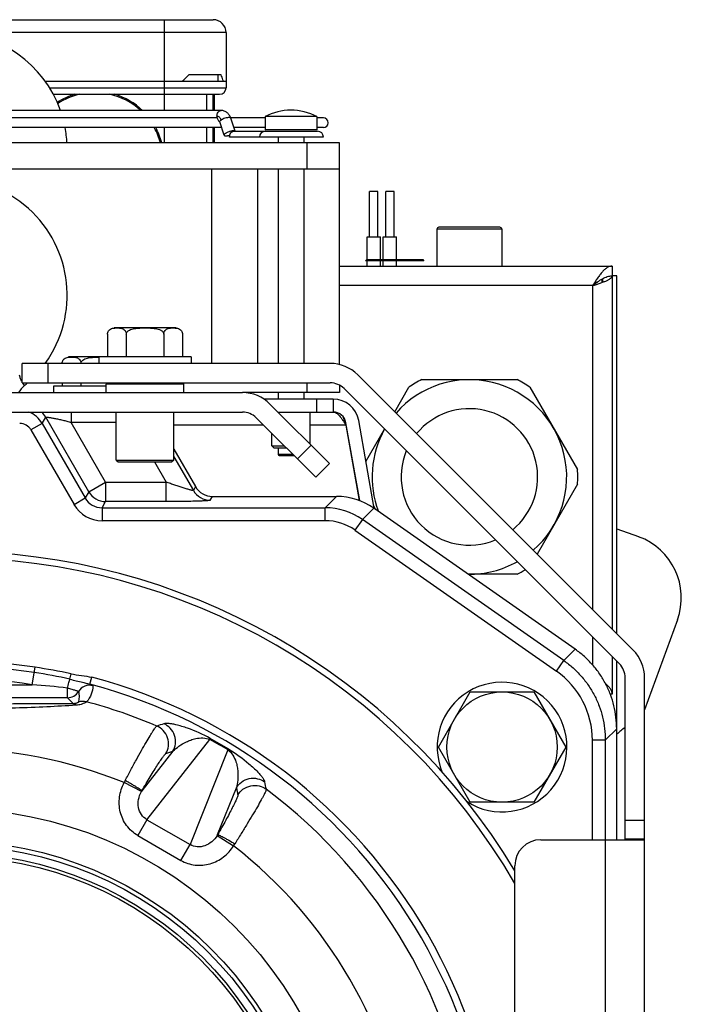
# Model space of a CAD drawing. Extents: x -922 to 1181, y 8 to 1308.
# Tile 13 of 20: x 243 to 345, y 743 to 895. Entities that reach past the tile are written whole.
import ezdxf

# ---------------------------------------------------------------- set-up
doc = ezdxf.new("R2010")
doc.units = 0
doc.header["$LTSCALE"] = 65.395
doc.layers.get('0').update_dxf_attribs({"linetype": 'CONTINUOUS'})
for name, color, linetype in [('00336564_1', 7, 'CONTINUOUS'), ('00341692_1', 7, 'CONTINUOUS'), ('00341694_1', 7, 'CONTINUOUS'), ('M6_FTT_M_1', 7, 'CONTINUOUS')]:
    doc.layers.add(name, color=color, linetype=linetype)

msp = doc.modelspace()

# ---------------------------------------------------------------- linework, layer by layer
at = {"color": 6, "linetype": 'CONTINUOUS'}
for p, q in [((235.87, 894.77), (272.37, 894.77)), ((274.37, 892.77), (274.37, 884.27)), ((247.74, 883.27), (273.37, 883.27)), ((271.37, 883.27), (271.37, 880.77)), ((272.57, 880.77), (272.57, 883.27)), ((273.59, 880.77), (234.36, 880.77)), ((272.98, 879.62), (190.76, 879.62)), ((274.06, 876.96), (273.38, 879.01)), ((280.37, 879.62), (275.07, 879.62)), ((275.75, 877.57), (275.09, 879.58)), ((280.37, 879.82), (280.37, 877.77)), ((288.37, 879.82), (280.37, 879.82)), ((288.37, 879.82), (288.37, 877.77)), ((289.37, 879.62), (288.37, 879.62)), ((273.67, 878.12), (190.07, 878.12)), ((271.37, 878.12), (271.37, 875.77)), ((272.57, 875.77), (272.57, 878.12)), ((275.55, 877.57), (288.47, 877.57)), ((280.37, 878.12), (275.57, 878.12)), ((289.37, 878.12), (288.37, 878.12)), ((282.37, 876.67), (282.37, 875.77)), ((286.37, 876.67), (286.37, 875.77)), ((291.87, 875.77), (171.87, 875.77)), ((291.87, 841.59), (291.87, 875.77)), ((171.87, 871.77), (291.87, 871.77)), ((272.12, 871.77), (272.12, 841.77)), ((279.25, 841.77), (279.25, 871.77)), ((282.37, 871.77), (282.37, 841.77)), ((286.37, 871.77), (286.37, 841.77)), ((296.47, 861.27), (296.47, 868.27)), ((297.77, 868.27), (296.47, 868.27)), ((297.77, 861.27), (297.77, 868.27)), ((298.97, 861.27), (298.97, 868.27)), ((300.27, 868.27), (298.97, 868.27)), ((300.27, 861.27), (300.27, 868.27)), ((306.87, 862.47), (306.87, 856.77)), ((316.57, 862.77), (307.17, 862.77)), ((316.87, 862.47), (316.87, 856.77)), ((296.1, 857.77), (296.1, 861.27)), ((298.15, 857.77), (298.15, 861.27)), ((298.6, 857.77), (298.6, 861.27)), ((300.65, 857.77), (300.65, 861.27)), ((296.07, 857.77), (295.87, 857.57)), ((296.07, 857.77), (304.67, 857.77)), ((304.67, 857.77), (304.87, 857.57)), ((291.87, 856.77), (333.87, 856.77)), ((296.1, 856.77), (296.1, 857.57)), ((298.15, 856.77), (298.15, 857.57)), ((298.6, 856.77), (298.6, 857.57)), ((300.65, 856.77), (300.65, 857.57)), ((333.87, 856.77), (333.87, 800.81)), ((334.57, 855.27), (333.87, 855.27)), ((334.57, 800.11), (334.57, 855.27)), ((291.87, 838.39), (291.87, 837.27)), ((300.36, 834.32), (302.55, 838.13)), ((304.53, 839.27), (319.21, 839.27)), ((321.19, 838.13), (328.53, 825.41)), ((282.37, 837.27), (282.37, 836.27)), ((286.37, 837.27), (286.37, 836.27)), ((290.87, 836.27), (280.2, 836.27)), ((290.87, 836.27), (290.87, 834.27)), ((282.37, 834.27), (290.87, 834.27)), ((287.32, 829.32), (287.32, 834.27)), ((294.96, 820.61), (292.84, 832.62)), ((297.2, 819.41), (294.81, 832.96)), ((281.42, 829.07), (281.42, 830.98)), ((295.93, 826.65), (298.8, 831.63)), ((281.42, 829.07), (283.33, 829.07)), ((281.42, 829.07), (281.72, 828.77)), ((266.32, 828.56), (269.67, 822.77)), ((281.72, 828.77), (283.63, 828.77)), ((282.37, 828.77), (282.37, 827.77)), ((282.57, 827.57), (284.83, 827.57)), ((328.53, 823.13), (322.32, 812.36)), ((272.26, 821.27), (291.39, 821.27)), ((297.46, 819.22), (297.13, 819.8)), ((328.19, 797.69), (297.13, 819.46)), ((334.57, 816.29), (337.95, 815.06)), ((319.21, 809.27), (311.67, 809.27)), ((343.93, 802.24), (338.87, 788.35)), ((333.87, 796.56), (333.87, 790.77)), ((334.57, 768.32), (334.57, 795.86)), ((307.09, 782.62), (312, 791.12)), ((312, 791.12), (321.81, 791.12)), ((321.81, 791.12), (326.72, 782.62)), ((333.87, 790.77), (333.59, 790.77)), ((312, 774.12), (307.09, 782.62)), ((326.72, 782.62), (321.81, 774.12)), ((321.81, 774.12), (312, 774.12))]:
    msp.add_line(p, q, dxfattribs=at)
at = {"color": 9, "linetype": 'CONTINUOUS'}
for p, q in [((264.87, 880.77), (264.87, 894.77)), ((274.37, 892.77), (189.37, 892.77)), ((247.16, 884.27), (274.37, 884.27)), ((264.87, 875.77), (264.87, 878.12)), ((286.87, 871.77), (286.87, 875.77)), ((316.87, 862.47), (306.87, 862.47)), ((332.35, 854.26), (332.35, 854.82)), ((330.87, 853.77), (291.87, 853.77)), ((330.87, 803.81), (330.87, 853.77)), ((286.87, 837.27), (286.87, 838.77)), ((288.37, 834.27), (288.37, 836.27)), ((246.02, 832.52), (246.57, 833.47)), ((253.21, 821.97), (246.57, 833.47)), ((250.49, 834.27), (250.49, 832.67)), ((246.02, 832.52), (244.29, 831.52)), ((246.02, 832.52), (252.66, 821.02)), ((255.8, 823.47), (250.49, 832.67)), ((257.42, 832.67), (250.49, 832.67)), ((280.13, 832.27), (266.32, 832.27)), ((292.82, 832.27), (287.32, 832.27)), ((244.29, 831.52), (250.93, 820.02)), ((282.37, 827.77), (284.63, 827.77)), ((263.32, 826.57), (265.11, 823.47)), ((266.32, 827.37), (269.32, 822.17)), ((253.21, 821.97), (255.8, 823.47)), ((255.8, 823.47), (255.8, 820.47)), ((255.8, 823.47), (265.11, 823.47)), ((265.11, 820.47), (265.11, 823.47)), ((253.21, 821.97), (252.66, 821.02)), ((269.67, 822.77), (269.32, 822.17)), ((250.93, 820.02), (252.66, 821.02)), ((255.25, 819.52), (255.8, 820.47)), ((265.11, 820.47), (255.8, 820.47)), ((271.92, 820.67), (272.26, 821.27)), ((291.39, 821.27), (289.64, 819.52)), ((255.25, 819.52), (255.25, 817.52)), ((255.25, 819.52), (289.64, 819.52)), ((289.64, 817.52), (289.64, 819.52)), ((297.13, 819.46), (295.38, 817.71)), ((289.64, 817.52), (255.25, 817.52)), ((295.38, 817.71), (294.23, 816.07)), ((326.44, 795.94), (295.38, 817.71)), ((294.23, 816.07), (325.29, 794.31)), ((330.87, 795.28), (330.87, 799.56)), ((326.44, 795.94), (328.19, 797.69)), ((325.29, 794.31), (326.44, 795.94)), ((244.5, 792.23), (244.92, 794.93)), ((250.3, 793.07), (250.48, 793.91)), ((253.39, 792.29), (253.68, 793.37)), ((219.24, 792.23), (244.5, 792.23)), ((249.91, 790.23), (249.91, 791.71)), ((249.91, 790.23), (213.84, 790.23)), ((249.91, 790.23), (250.84, 789.3)), ((332.82, 783.67), (334.57, 785.42)), ((262.17, 771.42), (271.88, 783.77)), ((332.82, 783.67), (330.83, 783.67)), ((330.83, 768.32), (330.83, 783.67)), ((332.82, 783.67), (332.82, 768.32)), ((266.18, 781.97), (261.38, 775.87)), ((265.09, 781.61), (266.18, 781.97)), ((274.65, 782.17), (268.82, 767.58)), ((261.31, 775.74), (258.66, 777.13)), ((273.06, 769.12), (275.95, 776.33)), ((275.95, 776.33), (276.18, 775.21)), ((262.17, 771.42), (260.76, 768.98)), ((262.17, 771.42), (268.82, 767.58)), ((260.76, 768.98), (267.41, 765.14)), ((272.99, 768.99), (275.52, 767.4)), ((267.41, 765.14), (268.82, 767.58))]:
    msp.add_line(p, q, dxfattribs=at)
at = {"color": 2, "linetype": 'CONTINUOUS'}
for p, q in [((246.49, 885.27), (274.37, 885.27)), ((273.59, 886.27), (268.64, 886.27)), ((273.12, 886.27), (273.12, 885.27)), ((272.37, 880.77), (272.37, 883.27)), ((272.37, 875.77), (272.37, 878.12)), ((288.37, 877.77), (280.37, 877.77)), ((289.37, 876.67), (274.91, 876.67)), ((296.1, 861.27), (298.15, 861.27)), ((298.6, 861.27), (300.65, 861.27)), ((300.37, 857.57), (295.87, 857.57)), ((304.87, 857.57), (300.37, 857.57)), ((332.37, 854.83), (332.37, 854.27)), ((291.87, 837.27), (276.89, 837.27)), ((292.82, 832.27), (294.87, 820.64))]:
    msp.add_line(p, q, dxfattribs=at)
at = {"color": 6, "linetype": 'CONTINUOUS'}
msp.add_circle((316.9, 782.62), 8.5, dxfattribs=at)
at = {"color": 9, "linetype": 'CONTINUOUS'}
for radius in [61.85, 56.86, 56.2]:
    msp.add_circle((231.87, 711.27), radius, dxfattribs=at)
at = {"color": 7, "linetype": 'CONTINUOUS'}
for radius in [55, 54.5]:
    msp.add_circle((231.87, 711.27), radius, dxfattribs=at)
at = {"color": 6, "linetype": 'CONTINUOUS'}
for centre, radius, start, end in [((272.37, 892.77), 2, 0, 90), ((231.87, 874.77), 18, 19.4715, 160.5285), ((273.37, 884.27), 1, 270, 360), ((284.37, 872.32), 8.5, 61.9275, 118.0725), ((289.37, 878.87), 0.75, 270, 90), ((231.87, 874.77), 18, 3.1848, 10.726), ((280.41, 876.67), 0.9, 90, 180), ((288.47, 876.67), 0.9, 0, 90), ((231.87, 852.27), 18, 324.3133, 215.6867), ((307.17, 862.47), 0.3, 90, 180), ((316.57, 862.47), 0.3, 0, 90), ((245.83, 835.26), 4, 129.371, 149.8857), ((231.87, 852.27), 18, 309.3708, 311.4088), ((311.87, 824.27), 15, 311.0482, 138.9518), ((311.87, 824.27), 16.7, 116.0771, 123.9229), ((311.87, 824.27), 16.7, 56.0771, 63.9229), ((290.87, 832.27), 4, 10, 90), ((290.87, 832.27), 2, 10, 90), ((311.87, 824.27), 15, 150.6003, 200.7327), ((311.87, 824.27), 16.7, 356.0771, 3.9229), ((272.26, 824.27), 3, 209.9969, 270.0031), ((291.39, 811.27), 10, 54.982, 90.0061), ((334.53, 805.66), 10, 340, 70), ((311.87, 824.27), 15, 269.2215, 299.3997), ((311.87, 824.27), 16.7, 296.0771, 301.0224), ((316.9, 782.62), 10, 237.323, 202.9802), ((342.43, 776.18), 11.5, 124.7359, 133.0643)]:
    msp.add_arc(centre, radius, start, end, dxfattribs=at)
at = {"color": 2, "linetype": 'CONTINUOUS'}
for centre, radius, start, end in [((247.46, 907.18), 29.77, 312.6006, 315.3721), ((254.12, 873.02), 10.7, 106.6758, 122.6831), ((254.12, 873.02), 10.7, 46.4125, 73.3242), ((273.62, 879.5), 0.533, 242.1891, 242.8226), ((254.12, 873.02), 10.7, 14.8934, 28.4673), ((282.57, 827.77), 0.2, 180, 270)]:
    msp.add_arc(centre, radius, start, end, dxfattribs=at)
at = {"color": 9, "linetype": 'CONTINUOUS'}
for centre, radius, start, end in [((254.12, 873.02), 10.5, 102.5279, 122.8605), ((254.12, 873.02), 10.5, 47.5724, 77.4721), ((254.12, 873.02), 10.5, 15.1838, 29.0597), ((242.55, 830.52), 4, 30.0201, 69.5733), ((243.1, 831.47), 4, 30.0436, 44.4327), ((311.87, 824.27), 10.52, 309.3607, 140.6393), ((242.56, 830.52), 2, 29.9971, 90.0029), ((311.87, 824.27), 10.52, 157.5469, 292.4531), ((255.8, 823.47), 3, 210.0434, 269.9566), ((271.92, 823.67), 3, 210.0434, 269.9566), ((255.25, 822.52), 5, 209.9971, 270.0029), ((255.25, 822.51), 3, 209.9661, 270.0339), ((289.64, 809.52), 10, 54.9753, 89.9897), ((289.65, 809.52), 8, 54.9828, 90.005), ((231.87, 711.27), 83.84, 81.1325, 98.8675), ((231.62, 709.65), 85.49, 77.3779, 81.1318), ((317.84, 783.67), 12.99, 359.9879, 54.9704), ((231.87, 711.27), 81.94, 81.1325, 98.8675), ((232.75, 641.39), 151.3, 83.49, 85.5455), ((249.91, 792.23), 2, 270.0224, 328.5089), ((253.32, 790.14), 2, 74.8002, 148.4213), ((231.87, 711.27), 83.83, 344.872, 75.128), ((252.34, 787.67), 2, 74.9004, 112.7591), ((231.87, 711.27), 81.09, 66.9092, 75.0015), ((384.11, 399.59), 404.61, 107.1523, 107.3175), ((239.07, 723.74), 68.41, 58.659, 61.341), ((237.68, 721.33), 71.37, 58.6665, 61.3335), ((231.87, 711.27), 71.1, 67.8709, 112.1291), ((270.32, 771.42), 12.99, 152.2442, 153.9028), ((264.73, 773.85), 3.91, 148.9478, 151.1175), ((-114.16, 687.28), 404.61, 12.6825, 12.8477), ((231.87, 711.27), 81.09, 6.9092, 53.0908), ((269.64, 771.01), 3.91, 328.8824, 331.0521), ((264.74, 774.64), 12.98, 326.097, 327.7557), ((231.87, 711.27), 71.1, 7.8709, 52.1291)]:
    msp.add_arc(centre, radius, start, end, dxfattribs=at)
at = {"color": 7, "linetype": 'CONTINUOUS'}
for centre, radius, start, end in [((231.87, 711.27), 101.5, 30.9898, 149.0102), ((231.87, 711.27), 100.5, 30.0237, 149.9765), ((231.87, 711.27), 84.67, 81.1325, 98.8675), ((228.01, 687.26), 108.99, 78.1051, 81.0722), ((231.87, 711.27), 84.95, 344.8721, 75.1279)]:
    msp.add_arc(centre, radius, start, end, dxfattribs=at)
at = {"color": 2, "linetype": 'CONTINUOUS'}
for points, knots in [([(273.97, 885.27), (273.94, 885.35), (273.83, 885.69), (273.7, 886.02), (273.59, 886.27)], [0, 0, 0, 0, 0.244125, 1, 1, 1, 1]), ([(272.96, 879.87), (272.96, 879.78), (272.97, 879.6), (273.06, 879.36), (273.19, 879.16), (273.31, 879.06), (273.37, 879.02)], [0, 0, 0, 0, 0.275806, 0.539458, 0.781823, 1, 1, 1, 1]), ([(273.6, 879.29), (273.57, 879.37), (273.5, 879.53), (273.35, 879.72), (273.19, 879.82), (273.06, 879.86), (272.99, 879.87), (272.96, 879.87)], [0, 0, 0, 0, 0.283871, 0.543577, 0.779061, 0.890593, 1, 1, 1, 1]), ([(273.38, 879.01), (273.37, 879.02), (273.37, 879.04), (273.38, 879.07), (273.39, 879.1), (273.43, 879.16), (273.5, 879.22), (273.56, 879.27), (273.6, 879.29)], [0, 0, 0, 0, 0.07584, 0.15935, 0.256123, 0.369357, 0.649438, 1, 1, 1, 1]), ([(275.74, 877.57), (275.72, 877.58), (275.7, 877.6), (275.64, 877.61), (275.58, 877.62), (275.47, 877.63), (275.31, 877.62), (275.1, 877.58), (274.88, 877.52), (274.66, 877.44), (274.45, 877.35), (274.33, 877.28), (274.27, 877.24)], [0, 0, 0, 0, 0.029373, 0.065229, 0.108214, 0.158305, 0.277795, 0.417673, 0.569464, 0.723551, 0.870106, 1, 1, 1, 1]), ([(274.91, 876.67), (274.91, 876.78), (274.94, 877.01), (275.06, 877.26), (275.19, 877.42), (275.3, 877.5), (275.42, 877.56), (275.51, 877.57), (275.55, 877.57)], [0, 0, 0, 0, 0.287049, 0.553568, 0.675502, 0.789331, 0.896544, 1, 1, 1, 1]), ([(274.27, 877.24), (274.24, 877.22), (274.17, 877.17), (274.11, 877.11), (274.07, 877.06), (274.06, 877.02), (274.05, 876.99), (274.05, 876.97), (274.06, 876.96)], [0, 0, 0, 0, 0.350562, 0.630643, 0.743877, 0.84065, 0.92416, 1, 1, 1, 1]), ([(274.06, 876.96), (274.06, 876.95), (274.07, 876.94), (274.09, 876.92), (274.12, 876.9), (274.17, 876.88), (274.24, 876.86), (274.36, 876.86), (274.49, 876.87), (274.64, 876.89), (274.79, 876.93), (274.9, 876.96), (274.95, 876.97)], [0, 0, 0, 0, 0.027564, 0.057472, 0.091517, 0.130809, 0.226937, 0.346891, 0.488478, 0.647872, 0.820217, 1, 1, 1, 1]), ([(330.87, 853.77), (331.07, 853.83), (331.45, 853.95), (332.01, 854.14), (332.52, 854.32), (332.91, 854.48), (333.19, 854.61), (333.36, 854.7), (333.51, 854.79), (333.64, 854.89), (333.74, 854.98), (333.82, 855.07), (333.86, 855.17), (333.87, 855.24), (333.87, 855.27)], [0, 0, 0, 0, 0.177818, 0.349451, 0.509023, 0.651307, 0.714618, 0.772155, 0.823668, 0.86908, 0.908568, 0.942688, 0.972556, 1, 1, 1, 1])]:
    msp.add_open_spline(points, degree=3, knots=knots, dxfattribs=at)
at = {"color": 9, "linetype": 'CONTINUOUS'}
for points, knots in [([(272.96, 879.87), (272.96, 879.98), (272.99, 880.21), (273.1, 880.46), (273.23, 880.62), (273.34, 880.7), (273.46, 880.76), (273.55, 880.77), (273.59, 880.77)], [0, 0, 0, 0, 0.287049, 0.553568, 0.675502, 0.789331, 0.896544, 1, 1, 1, 1]), ([(274.81, 879.67), (274.76, 879.67), (274.67, 879.67), (274.46, 879.64), (274.19, 879.57), (273.92, 879.47), (273.72, 879.37), (273.64, 879.32), (273.6, 879.29)], [0, 0, 0, 0, 0.105409, 0.225058, 0.490915, 0.761567, 0.886972, 1, 1, 1, 1]), ([(275.09, 879.58), (275.08, 879.58), (275.08, 879.6), (275.06, 879.62), (275.03, 879.64), (274.98, 879.66), (274.91, 879.67), (274.84, 879.67), (274.81, 879.67)], [0, 0, 0, 0, 0.080733, 0.167925, 0.266592, 0.379921, 0.656026, 1, 1, 1, 1]), ([(242.91, 838.94), (242.83, 839.09), (242.68, 839.42), (242.57, 839.77), (242.52, 839.97)], [0, 0, 0, 0, 0.450733, 1, 1, 1, 1]), ([(243.29, 838.35), (243.29, 838.35), (243.29, 838.35), (243.29, 838.35), (243.29, 838.36), (243.29, 838.36), (243.28, 838.36), (243.28, 838.37), (243.27, 838.38), (243.26, 838.39), (243.25, 838.41), (243.23, 838.43), (243.22, 838.45), (243.2, 838.48), (243.17, 838.52), (243.13, 838.58), (243.08, 838.66), (243.04, 838.72), (243.02, 838.75)], [0, 0, 0, 0, 0.000994, 0.003976, 0.008944, 0.015899, 0.024838, 0.035759, 0.06354, 0.099217, 0.14276, 0.194133, 0.253292, 0.320189, 0.394772, 0.566747, 0.76869, 1, 1, 1, 1]), ([(246.57, 833.47), (246.57, 833.47), (246.57, 833.48), (246.58, 833.48), (246.6, 833.49), (246.63, 833.49), (246.67, 833.49), (246.73, 833.49), (246.8, 833.48), (246.88, 833.48), (247, 833.46), (247.18, 833.43), (247.41, 833.39), (247.67, 833.35), (247.95, 833.29), (248.24, 833.23), (248.65, 833.15), (249.19, 833.03), (249.84, 832.88), (250.27, 832.75), (250.49, 832.67)], [0, 0, 0, 0, 0.002894, 0.005167, 0.008126, 0.016244, 0.027389, 0.041546, 0.058616, 0.078442, 0.100828, 0.152434, 0.211757, 0.2773, 0.34782, 0.422309, 0.499947, 0.662068, 0.829854, 1, 1, 1, 1]), ([(269.32, 822.17), (269.32, 822.17), (269.31, 822.16), (269.3, 822.16), (269.29, 822.16), (269.27, 822.16), (269.24, 822.17), (269.19, 822.18), (269.12, 822.19), (269, 822.22), (268.83, 822.26), (268.6, 822.33), (268.34, 822.4), (268.06, 822.49), (267.77, 822.58), (267.46, 822.68), (267.14, 822.78), (266.81, 822.89), (266.36, 823.04), (265.79, 823.23), (265.34, 823.39), (265.11, 823.47)], [0, 0, 0, 0, 0.002686, 0.00515, 0.008476, 0.012685, 0.01778, 0.030527, 0.04652, 0.065509, 0.111382, 0.165994, 0.227442, 0.294187, 0.365022, 0.439016, 0.515449, 0.593756, 0.673485, 0.835788, 1, 1, 1, 1]), ([(271.92, 820.67), (271.92, 820.67), (271.91, 820.66), (271.9, 820.66), (271.86, 820.65), (271.81, 820.64), (271.74, 820.63), (271.66, 820.62), (271.55, 820.61), (271.43, 820.6), (271.24, 820.58), (270.96, 820.57), (270.59, 820.55), (270.17, 820.54), (269.71, 820.52), (269.21, 820.51), (268.67, 820.5), (268.12, 820.49), (267.34, 820.48), (266.33, 820.47), (265.52, 820.47), (265.11, 820.47)], [0, 0, 0, 0, 0.001122, 0.002792, 0.007986, 0.015751, 0.026129, 0.039037, 0.054441, 0.072253, 0.092388, 0.139238, 0.194138, 0.256185, 0.324472, 0.398115, 0.476279, 0.55818, 0.643096, 0.819302, 1, 1, 1, 1]), ([(326.44, 795.94), (326.93, 795.6), (327.87, 794.85), (329.13, 793.57), (330.24, 792.15), (331.16, 790.6), (331.9, 788.96), (332.43, 787.24), (332.75, 785.47), (332.82, 784.27), (332.82, 783.67)], [0, 0, 0, 0, 0.125, 0.250001, 0.375001, 0.500001, 0.625001, 0.750001, 0.875001, 1, 1, 1, 1]), ([(249.91, 791.71), (249.98, 791.99), (250.07, 792.38), (250.21, 792.83), (250.27, 793), (250.3, 793.07)], [0, 0, 0, 0, 0.61348, 0.847797, 1, 1, 1, 1]), ([(250.3, 793.07), (250.95, 792.92), (251.82, 792.71), (252.85, 792.45), (253.23, 792.34), (253.39, 792.29)], [0, 0, 0, 0, 0.63141, 0.844169, 1, 1, 1, 1]), ([(249.91, 791.71), (250.02, 791.69), (250.24, 791.64), (250.56, 791.55), (250.86, 791.47), (251.11, 791.39), (251.32, 791.33), (251.46, 791.27), (251.54, 791.24), (251.58, 791.22), (251.6, 791.21), (251.61, 791.19), (251.61, 791.19)], [0, 0, 0, 0, 0.195604, 0.38224, 0.553398, 0.703205, 0.826259, 0.918424, 0.951812, 0.976431, 0.992278, 1, 1, 1, 1]), ([(251.61, 791.19), (251.67, 790.9), (251.72, 790.47), (251.68, 789.91), (251.62, 789.63), (251.57, 789.51)], [0, 0, 0, 0, 0.51461, 0.759571, 1, 1, 1, 1]), ([(253.84, 792.07), (253.81, 791.63), (253.65, 790.74), (253.19, 789.92), (252.86, 789.6)], [0, 0, 0, 0, 0.490323, 1, 1, 1, 1]), ([(253.39, 792.29), (253.46, 792.27), (253.57, 792.23), (253.71, 792.16), (253.8, 792.12), (253.83, 792.09), (253.84, 792.08), (253.84, 792.07)], [0, 0, 0, 0, 0.414276, 0.720041, 0.913317, 0.968548, 1, 1, 1, 1]), ([(251.57, 789.51), (251.56, 789.5), (251.55, 789.49), (251.52, 789.47), (251.47, 789.44), (251.36, 789.39), (251.15, 789.33), (250.96, 789.3), (250.84, 789.3)], [0, 0, 0, 0, 0.02702, 0.076225, 0.149764, 0.250034, 0.544693, 1, 1, 1, 1]), ([(252.86, 789.6), (252.85, 789.58), (252.81, 789.55), (252.74, 789.5), (252.62, 789.44), (252.38, 789.32), (251.94, 789.15), (251.53, 789.08), (251.28, 789.06)], [0, 0, 0, 0, 0.029293, 0.08237, 0.160344, 0.264694, 0.561805, 1, 1, 1, 1]), ([(250.84, 789.3), (249.34, 789.29), (246.25, 789.27), (239.93, 789.25), (235.11, 789.25), (231.87, 789.25)], [0, 0, 0, 0, 0.237259, 0.488436, 1, 1, 1, 1]), ([(251.28, 789.06), (249.77, 788.97), (246.65, 788.8), (240.22, 788.55), (235.31, 788.47), (232.01, 788.47)], [0, 0, 0, 0, 0.235217, 0.4867, 1, 1, 1, 1]), ([(250.84, 789.3), (250.92, 789.3), (251.09, 789.25), (251.22, 789.13), (251.28, 789.06)], [0, 0, 0, 0, 0.454962, 1, 1, 1, 1]), ([(258.83, 777.47), (259.11, 778.01), (259.68, 779.07), (260.51, 780.61), (261.29, 782.02), (262, 783.26), (262.53, 784.16), (262.9, 784.77), (263.12, 785.12), (263.31, 785.41), (263.47, 785.63), (263.58, 785.77), (263.65, 785.85), (263.68, 785.86)], [0, 0, 0, 0, 0.189628, 0.37154, 0.539624, 0.688207, 0.812227, 0.863666, 0.907449, 0.943204, 0.970637, 0.989563, 1, 1, 1, 1]), ([(265.09, 781.61), (265.29, 781.95), (265.57, 782.77), (265.43, 784.08), (264.75, 785.21), (264.04, 785.7), (263.68, 785.86)], [0, 0, 0, 0, 0.238406, 0.5, 0.761594, 1, 1, 1, 1]), ([(271.92, 783.95), (270.8, 784.56), (269.06, 785.35), (267.03, 785.98), (266.03, 786.18), (265.51, 786.25), (265.11, 786.26), (264.88, 786.24), (264.79, 786.21)], [0, 0, 0, 0, 0.50489, 0.754476, 0.841143, 0.90954, 0.961992, 1, 1, 1, 1]), ([(266.18, 781.97), (266.38, 782.31), (266.65, 783.12), (266.52, 784.43), (265.85, 785.55), (265.15, 786.05), (264.79, 786.21)], [0, 0, 0, 0, 0.23856, 0.5, 0.76144, 1, 1, 1, 1]), ([(266.18, 781.97), (266.46, 782.25), (267.11, 782.8), (268.05, 783.36), (268.93, 783.72), (270.12, 784.07), (271.22, 784.09), (271.88, 783.77)], [0, 0, 0, 0, 0.192916, 0.404315, 0.520337, 0.64756, 1, 1, 1, 1]), ([(271.88, 783.77), (271.89, 783.81), (271.91, 783.86), (271.92, 783.92), (271.92, 783.94), (271.92, 783.95)], [0, 0, 0, 0, 0.647891, 0.862629, 1, 1, 1, 1]), ([(274.65, 782.17), (274.68, 782.2), (274.72, 782.24), (274.77, 782.28), (274.79, 782.29), (274.79, 782.29)], [0, 0, 0, 0, 0.647891, 0.862629, 1, 1, 1, 1]), ([(274.65, 782.17), (275.27, 781.76), (275.8, 780.79), (276.09, 779.59), (276.21, 778.64), (276.2, 777.55), (276.05, 776.72), (275.95, 776.33)], [0, 0, 0, 0, 0.352432, 0.479656, 0.59568, 0.807082, 1, 1, 1, 1]), ([(274.79, 782.29), (275.88, 781.63), (277.43, 780.51), (278.99, 779.07), (279.67, 778.31), (279.99, 777.89), (280.2, 777.55), (280.29, 777.34), (280.31, 777.24)], [0, 0, 0, 0, 0.50489, 0.754477, 0.841144, 0.90954, 0.961992, 1, 1, 1, 1]), ([(261.38, 775.87), (261.6, 776.24), (262.02, 776.97), (262.65, 778.02), (263.25, 778.99), (263.79, 779.84), (264.19, 780.46), (264.48, 780.87), (264.65, 781.11), (264.8, 781.31), (264.92, 781.46), (265.02, 781.55), (265.07, 781.6), (265.09, 781.61)], [0, 0, 0, 0, 0.188782, 0.370057, 0.53763, 0.68597, 0.809969, 0.861549, 0.905551, 0.941555, 0.969341, 0.988789, 1, 1, 1, 1]), ([(261.38, 775.87), (261.38, 775.88), (261.36, 775.89), (261.32, 775.93), (261.26, 775.97), (261.14, 776.06), (260.93, 776.2), (260.61, 776.4), (260.21, 776.65), (259.77, 776.91), (259.3, 777.19), (258.99, 777.38), (258.83, 777.47)], [0, 0, 0, 0, 0.008636, 0.024765, 0.049076, 0.082144, 0.175447, 0.30256, 0.458767, 0.634283, 0.818172, 1, 1, 1, 1]), ([(275.95, 776.33), (276.15, 776.67), (276.71, 777.31), (277.91, 777.85), (279.21, 777.84), (279.99, 777.48), (280.31, 777.24)], [0, 0, 0, 0, 0.23856, 0.5, 0.76144, 1, 1, 1, 1]), ([(260.76, 768.98), (260.42, 769.18), (259.79, 769.63), (259.01, 770.5), (258.41, 771.51), (257.9, 772.98), (257.81, 774.95), (258.3, 776.45), (258.66, 777.13)], [0, 0, 0, 0, 0.125239, 0.25046, 0.375703, 0.500958, 0.750398, 1, 1, 1, 1]), ([(280.57, 776.11), (280.57, 776.07), (280.54, 775.98), (280.48, 775.81), (280.36, 775.57), (280.21, 775.26), (280.01, 774.88), (279.67, 774.26), (279.16, 773.35), (278.43, 772.12), (277.6, 770.74), (276.69, 769.25), (276.05, 768.23), (275.73, 767.71)], [0, 0, 0, 0, 0.010438, 0.029366, 0.056802, 0.092559, 0.136342, 0.18778, 0.311803, 0.460385, 0.628475, 0.810384, 1, 1, 1, 1]), ([(276.18, 775.21), (276.38, 775.55), (276.95, 776.2), (278.15, 776.74), (279.47, 776.71), (280.25, 776.35), (280.57, 776.11)], [0, 0, 0, 0, 0.238406, 0.5, 0.761594, 1, 1, 1, 1]), ([(262.17, 771.42), (261.83, 771.61), (261.22, 772.17), (260.78, 773.32), (260.81, 774.57), (261.1, 775.37), (261.31, 775.74)], [0, 0, 0, 0, 0.239806, 0.48483, 0.738828, 1, 1, 1, 1]), ([(276.18, 775.21), (276.18, 775.18), (276.17, 775.11), (276.13, 774.99), (276.07, 774.81), (275.97, 774.58), (275.85, 774.31), (275.63, 773.85), (275.3, 773.19), (274.83, 772.3), (274.29, 771.3), (273.7, 770.23), (273.28, 769.5), (273.06, 769.12)], [0, 0, 0, 0, 0.011213, 0.030663, 0.058452, 0.094459, 0.138463, 0.190046, 0.314048, 0.462392, 0.629965, 0.811228, 1, 1, 1, 1]), ([(272.99, 768.99), (272.77, 768.63), (272.23, 767.98), (271.15, 767.33), (269.94, 767.14), (269.15, 767.38), (268.82, 767.58)], [0, 0, 0, 0, 0.261194, 0.515205, 0.760221, 1, 1, 1, 1]), ([(273.06, 769.12), (273.07, 769.12), (273.1, 769.12), (273.15, 769.1), (273.22, 769.07), (273.36, 769), (273.6, 768.89), (273.94, 768.71), (274.35, 768.49), (274.95, 768.15), (275.42, 767.89), (275.73, 767.71)], [0, 0, 0, 0, 0.009034, 0.025981, 0.05145, 0.085933, 0.182396, 0.31206, 0.46908, 0.643214, 1, 1, 1, 1]), ([(267.41, 765.14), (268.08, 764.76), (269.59, 764.26), (271.95, 764.48), (274.05, 765.57), (275.11, 766.74), (275.52, 767.4)], [0, 0, 0, 0, 0.249766, 0.499653, 0.749746, 1, 1, 1, 1])]:
    msp.add_open_spline(points, degree=3, knots=knots, dxfattribs=at)
at = {"color": 6, "linetype": 'CONTINUOUS'}
for points, knots in [([(275.09, 879.58), (275.03, 879.74), (274.88, 880.05), (274.6, 880.38), (274.32, 880.58), (274.09, 880.69), (273.84, 880.75), (273.68, 880.77), (273.59, 880.77)], [0, 0, 0, 0, 0.255034, 0.504854, 0.628969, 0.752749, 0.876393, 1, 1, 1, 1]), ([(333.87, 856.77), (333.81, 856.77), (333.68, 856.76), (333.42, 856.7), (333.1, 856.54), (332.72, 856.26), (332.35, 855.88), (331.98, 855.43), (331.61, 854.91), (331.24, 854.35), (331, 853.96), (330.87, 853.77)], [0, 0, 0, 0, 0.042851, 0.086696, 0.180583, 0.286848, 0.407385, 0.54167, 0.68751, 0.84161, 1, 1, 1, 1]), ([(330.87, 853.77), (331.12, 853.96), (331.49, 854.25), (331.99, 854.6), (332.36, 854.83), (332.74, 855.02), (333.12, 855.16), (333.49, 855.25), (333.75, 855.27), (333.87, 855.27)], [0, 0, 0, 0, 0.2763, 0.409683, 0.537969, 0.660499, 0.777459, 0.889971, 1, 1, 1, 1]), ([(290.87, 834.27), (290.95, 834.27), (291.13, 834.24), (291.38, 834.12), (291.62, 833.93), (291.86, 833.68), (292.1, 833.37), (292.43, 832.9), (292.66, 832.53), (292.82, 832.27)], [0, 0, 0, 0, 0.085395, 0.178493, 0.284361, 0.40489, 0.539501, 0.685924, 1, 1, 1, 1]), ([(292.82, 832.27), (292.79, 832.38), (292.66, 832.8), (292.53, 833.22), (292.42, 833.53)], [0, 0, 0, 0, 0.253707, 1, 1, 1, 1]), ([(334.57, 785.42), (334.57, 786.02), (334.5, 787.22), (334.18, 788.99), (333.65, 790.71), (332.91, 792.35), (331.99, 793.9), (330.88, 795.32), (329.62, 796.6), (328.68, 797.35), (328.19, 797.69)], [0, 0, 0, 0, 0.125, 0.25, 0.375, 0.5, 0.625, 0.75, 0.875, 1, 1, 1, 1]), ([(333.87, 790.77), (333.87, 790.84), (333.86, 790.97), (333.79, 791.25), (333.65, 791.53), (333.46, 791.79), (333.21, 792.07), (333, 792.26), (332.85, 792.39)], [0, 0, 0, 0, 0.103066, 0.208918, 0.4378, 0.564513, 0.700404, 1, 1, 1, 1])]:
    msp.add_open_spline(points, degree=3, knots=knots, dxfattribs=at)
at = {"color": 7, "linetype": 'CONTINUOUS'}
msp.add_open_spline([(250.48, 793.91), (251, 793.8), (252.07, 793.64), (253.15, 793.51), (253.68, 793.37)], degree=3, knots=[0, 0, 0, 0, 0.500103, 1, 1, 1, 1], dxfattribs=at)
at = {"layer": '00336564_1', "color": 7, "linetype": 'CONTINUOUS'}
for p, q in [((266.65, 847.27), (257.1, 847.27)), ((256.1, 846.27), (256.1, 842.77)), ((258.99, 846.27), (258.99, 842.77)), ((264.76, 846.27), (264.76, 842.77)), ((267.65, 846.27), (267.65, 842.77)), ((269, 842.77), (250.1, 842.77)), ((254.75, 842.77), (254.75, 841.77)), ((269, 842.77), (269, 841.77)), ((247.75, 838.27), (247.75, 837.27)), ((255.87, 838.27), (247.75, 838.27)), ((249.1, 838.77), (249.1, 838.27)), ((251.99, 838.77), (251.99, 838.27))]:
    msp.add_line(p, q, dxfattribs=at)
for points, knots in [([(256.1, 846.27), (256.1, 846.45), (256.19, 846.79), (256.53, 847.08), (256.87, 847.19), (257.09, 847.22), (257.2, 847.23)], [0, 0, 0, 0, 0.344948, 0.58888, 0.798369, 1, 1, 1, 1]), ([(257.2, 847.23), (257.37, 847.24), (257.7, 847.25), (258.12, 847.22), (258.45, 847.12), (258.7, 846.97), (258.93, 846.69), (258.99, 846.42), (258.99, 846.27)], [0, 0, 0, 0, 0.214456, 0.429718, 0.540626, 0.660556, 0.805685, 1, 1, 1, 1]), ([(258.99, 846.27), (258.99, 846.34), (259.02, 846.47), (259.13, 846.65), (259.28, 846.79), (259.51, 846.93), (259.83, 847.06), (260.23, 847.15), (260.64, 847.2), (261.19, 847.24), (261.87, 847.25), (262.56, 847.24), (263.1, 847.2), (263.51, 847.15), (263.91, 847.06), (264.23, 846.93), (264.47, 846.79), (264.62, 846.65), (264.73, 846.47), (264.76, 846.34), (264.76, 846.27)], [0, 0, 0, 0, 0.03116, 0.062379, 0.093637, 0.124906, 0.187371, 0.249885, 0.312412, 0.374944, 0.5, 0.625057, 0.687588, 0.750116, 0.81263, 0.875095, 0.906363, 0.937621, 0.96884, 1, 1, 1, 1]), ([(264.76, 846.27), (264.76, 846.42), (264.82, 846.69), (265.04, 846.97), (265.3, 847.12), (265.63, 847.22), (266.05, 847.25), (266.38, 847.24), (266.54, 847.23)], [0, 0, 0, 0, 0.194316, 0.339466, 0.459406, 0.570313, 0.785562, 1, 1, 1, 1]), ([(266.54, 847.23), (266.65, 847.22), (266.87, 847.19), (267.21, 847.08), (267.55, 846.79), (267.65, 846.45), (267.65, 846.27)], [0, 0, 0, 0, 0.201659, 0.411153, 0.655052, 1, 1, 1, 1]), ([(249.1, 841.77), (249.1, 841.95), (249.19, 842.29), (249.53, 842.58), (249.87, 842.69), (250.09, 842.72), (250.2, 842.73)], [0, 0, 0, 0, 0.344948, 0.58888, 0.798369, 1, 1, 1, 1]), ([(250.2, 842.73), (250.37, 842.74), (250.7, 842.75), (251.12, 842.72), (251.45, 842.62), (251.7, 842.47), (251.93, 842.19), (251.99, 841.92), (251.99, 841.77)], [0, 0, 0, 0, 0.214456, 0.429718, 0.540626, 0.660556, 0.805685, 1, 1, 1, 1]), ([(251.99, 841.77), (251.99, 841.83), (252.01, 841.97), (252.15, 842.19), (252.42, 842.4), (252.79, 842.54), (253.17, 842.64), (253.56, 842.69), (254.09, 842.73), (254.48, 842.74), (254.75, 842.74)], [0, 0, 0, 0, 0.06238, 0.12486, 0.249447, 0.37444, 0.499527, 0.624643, 0.749768, 1, 1, 1, 1])]:
    msp.add_open_spline(points, degree=3, knots=knots, dxfattribs=at)
at = {"layer": '00341692_1', "color": 7, "linetype": 'CONTINUOUS'}
for p, q in [((186.86, 837.27), (276.89, 837.27)), ((290.3, 826.34), (281.13, 835.51)), ((186.86, 834.27), (276.89, 834.27)), ((288.18, 824.22), (279.01, 833.39)), ((290.3, 826.34), (288.18, 824.22))]:
    msp.add_line(p, q, dxfattribs=at)
at = {"layer": '00341692_1', "color": 9, "linetype": 'CONTINUOUS'}
msp.add_line((285.35, 827.05), (287.47, 829.17), dxfattribs=at)
at = {"layer": '00341692_1', "color": 7, "linetype": 'CONTINUOUS'}
for radius in [6, 3]:
    msp.add_arc((276.89, 831.27), radius, 45, 90, dxfattribs=at)
at = {"layer": '00341694_1', "color": 7, "linetype": 'CONTINUOUS'}
for p, q in [((242.91, 838.77), (242.91, 841.77)), ((290.43, 841.77), (242.91, 841.77)), ((337.12, 797.56), (294.67, 840.01)), ((242.91, 838.77), (290.43, 838.77)), ((334.99, 795.44), (292.55, 837.89)), ((335.87, 768.49), (335.87, 793.32)), ((338.87, 675.81), (338.87, 793.32)), ((322.87, 768.32), (338.67, 768.32)), ((335.87, 768.49), (338.87, 768.49)), ((318.87, 679.81), (318.87, 764.32))]:
    msp.add_line(p, q, dxfattribs=at)
at = {"layer": '00341694_1', "color": 9, "linetype": 'CONTINUOUS'}
for p, q in [((246.91, 841.77), (246.91, 838.77)), ((335.87, 771.32), (338.87, 771.32)), ((332.87, 675.81), (332.87, 768.32))]:
    msp.add_line(p, q, dxfattribs=at)
at = {"layer": '00341694_1', "color": 7, "linetype": 'CONTINUOUS'}
for centre, radius, start, end in [((290.43, 835.77), 6, 45, 90), ((290.43, 835.77), 3, 45, 90), ((332.87, 793.32), 6, 0, 45), ((332.87, 793.32), 3, 0, 45), ((322.87, 764.32), 4, 90, 180)]:
    msp.add_arc(centre, radius, start, end, dxfattribs=at)
for points, knots in [([(335.87, 768.49), (335.87, 768.47), (335.87, 768.42), (335.85, 768.37), (335.82, 768.33), (335.79, 768.32), (335.77, 768.32)], [0, 0, 0, 0, 0.330059, 0.584674, 0.789943, 1, 1, 1, 1]), ([(338.67, 768.32), (338.72, 768.32), (338.81, 768.33), (338.87, 768.42), (338.87, 768.47), (338.87, 768.49)], [0, 0, 0, 0, 0.528616, 0.746194, 1, 1, 1, 1])]:
    msp.add_open_spline(points, degree=3, knots=knots, dxfattribs=at)
at = {"layer": 'M6_FTT_M_1', "color": 7, "linetype": 'CONTINUOUS'}
for p, q in [((256.07, 838.77), (255.87, 838.57)), ((255.87, 837.27), (255.87, 838.57)), ((267.87, 838.57), (255.87, 838.57)), ((267.67, 838.77), (267.87, 838.57)), ((267.87, 837.27), (267.87, 838.57)), ((257.42, 826.87), (257.42, 834.27)), ((266.32, 826.87), (266.32, 834.27)), ((257.42, 826.87), (266.32, 826.87)), ((257.42, 826.87), (257.72, 826.57)), ((257.72, 826.57), (266.02, 826.57)), ((266.32, 826.87), (266.02, 826.57))]:
    msp.add_line(p, q, dxfattribs=at)

doc.saveas('drawing.dxf')
